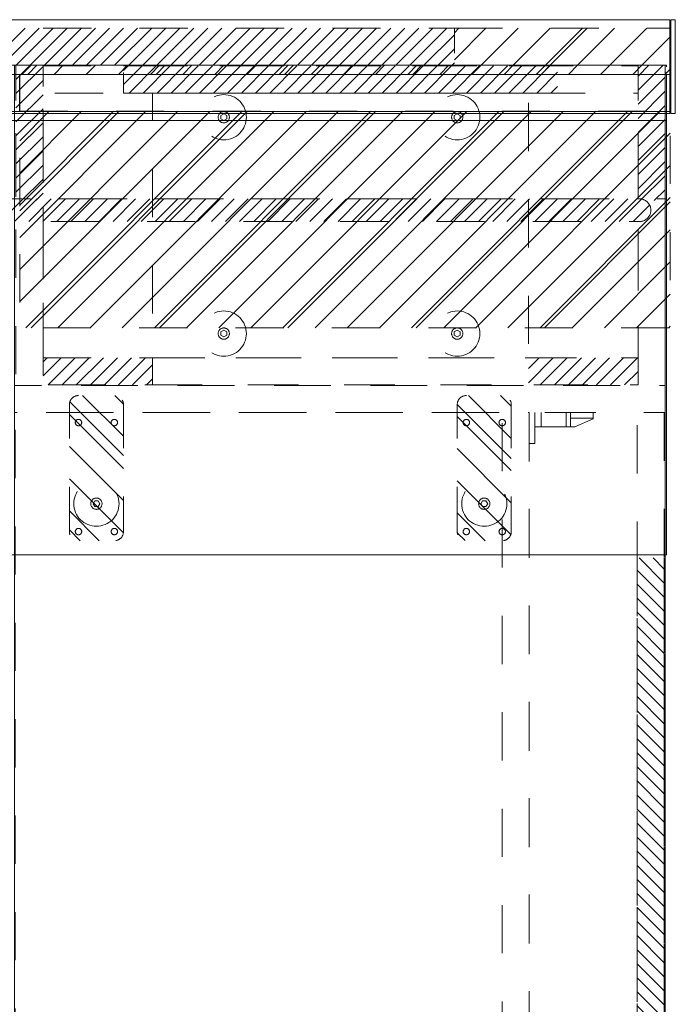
# Model space of a CAD drawing. Header units: inches. Extents: x -465 to -303, y -234 to 7.
# Tile 81 of 81: x -321 to -303, y -20 to 7. Entities that reach past the tile are written whole.
import ezdxf

# ---------------------------------------------------------------- set-up
doc = ezdxf.new("R2010")
doc.units = ezdxf.units.IN
doc.header["$LTSCALE"] = 32
doc.header["$MEASUREMENT"] = 0
doc.linetypes.add('Dash Style-1', pattern=[0.083328, 0.041656, -0.041672])
for name, color, linetype, lineweight in [('DashLine', 7, 'Dash Style-1', 13), ('DashLineFill', 7, 'Dash Style-1', 13), ('Drawing', 7, 'Continuous', 18), ('None', 7, 'Continuous', 18), ('SolidLine', 7, 'Continuous', 15), ('Wood____-H', 7, 'Continuous', 13)]:
    doc.layers.add(name, color=color, linetype=linetype, lineweight=lineweight)
doc.layers.add('Electrical', color=1, linetype='Dash Style-1', lineweight=15, true_color=0xff0000)
pattern_1 = [(45, (0, 0), (-0.33333333, -0.7222222), [])]
pattern_2 = [(45, (0, 0), (-1.613016, 1.935715), []), (45, (-1.0608, 1.0608), (-0.472346, 0.4167613), [])]

# ---------------------------------------------------------------- blocks, each defined once
blk = doc.blocks.new('Group-2')
at = {"layer": 'DashLineFill', "linetype": 'Continuous', "lineweight": 13}
h = blk.add_hatch(dxfattribs=at)
h.set_pattern_fill('Steel', color=253, style=0, pattern_type=2)
h.set_pattern_definition(pattern_2)
h.paths.add_polyline_path([(120.039, 0), (126.024, 0), (126.024, -1.024), (120.039, -1.024)])
at = {"layer": 'Electrical', "linetype": 'Continuous', "lineweight": 5, "true_color": 0xdd0000}
h = blk.add_hatch(dxfattribs=at)
h.set_pattern_fill('ElectricalHatch', color=12, style=0, pattern_type=2)
h.set_pattern_definition(pattern_1)
h.paths.add_polyline_path([(90, 0), (120.039, 0), (120.039, -1.024), (90, -1.024)])
at = {"layer": 'DashLineFill', "flags": 128}
blk.add_lwpolyline([(120.039, 0), (126.024, 0), (126.024, -1.024), (120.039, -1.024)], close=True, dxfattribs=at)
at = {"layer": 'Electrical', "flags": 128}
blk.add_lwpolyline([(90, 0), (120.039, 0), (120.039, -1.024), (90, -1.024)], close=True, dxfattribs=at)
blk = doc.blocks.new('Group-3')
at = {"layer": 'SolidLine', "flags": 128}
for points in [[(66, 0.236), (126, 0.236), (126, -2.362), (66, -2.362)], [(126.024, 0.236), (126.15, 0.236), (126.15, -2.362), (126.024, -2.362)]]:
    blk.add_lwpolyline(points, close=True, dxfattribs=at)
at = {"layer": 'None'}
blk.add_blockref('Group-2', (0, 0), dxfattribs=at)
blk = doc.blocks.new('SL Wall Panel (2D)')
at = {"layer": 'None'}
blk.add_blockref('Group-3', (0, 0), dxfattribs=at)
at = {"layer": 'Drawing', "color": 0, "flags": 1}
for tag in ['Catalog', 'Option1', 'Option2', 'Option3', 'Option4', 'Option5', 'Option6', 'Option7', 'Option8', 'Option9', 'Option10', 'Option11', 'Option12', 'Custom', 'Tag', 'FinishGroup', 'Discount', 'Item1', 'Item2', 'Item3', 'Item4', 'Item5', 'Item6', 'Item7', 'Item8', 'Item9', 'Item10', 'Item11', 'Item12', 'Item13', 'Item14', 'Item15', 'Item16', 'Item17', 'Item18', 'Item19', 'Item20', 'Item21', 'Item22', 'Item23', 'Item24', 'Item25']:
    blk.add_attdef(tag, (-105.495, -220.571), '', height=0.00709, dxfattribs=at)
blk = doc.blocks.new('Slate-Leveler (2D)')
at = {"layer": 'DashLine', "flags": 128}
for points in [[(0.625, 0), (0.622, -0.061), (0.613, -0.122), (0.598, -0.181), (0.577, -0.239), (0.551, -0.295), (0.52, -0.347), (0.483, -0.396), (0.442, -0.442), (0.396, -0.483), (0.347, -0.52), (0.295, -0.551), (0.239, -0.577), (0.181, -0.598), (0.122, -0.613), (0.061, -0.622), (0, -0.625), (-0.061, -0.622), (-0.122, -0.613), (-0.181, -0.598), (-0.239, -0.577), (-0.295, -0.551), (-0.347, -0.52), (-0.396, -0.483), (-0.442, -0.442), (-0.483, -0.396), (-0.52, -0.347), (-0.551, -0.295), (-0.577, -0.239), (-0.598, -0.181), (-0.613, -0.122), (-0.622, -0.061), (-0.625, 0), (-0.622, 0.061), (-0.613, 0.122), (-0.598, 0.181), (-0.577, 0.239), (-0.551, 0.295), (-0.52, 0.347), (-0.483, 0.396), (-0.442, 0.442), (-0.396, 0.483), (-0.347, 0.52), (-0.295, 0.551), (-0.239, 0.577), (-0.181, 0.598), (-0.122, 0.613), (-0.061, 0.622), (0, 0.625), (0.061, 0.622), (0.122, 0.613), (0.181, 0.598), (0.239, 0.577), (0.295, 0.551), (0.347, 0.52), (0.396, 0.483), (0.442, 0.442), (0.483, 0.396), (0.52, 0.347), (0.551, 0.295), (0.577, 0.239), (0.598, 0.181), (0.613, 0.122), (0.622, 0.061)], [(0, 0.156), (0.015, 0.155), (0.03, 0.153), (0.045, 0.15), (0.06, 0.144), (0.074, 0.138), (0.087, 0.13), (0.099, 0.121), (0.11, 0.11), (0.121, 0.099), (0.13, 0.087), (0.138, 0.074), (0.144, 0.06), (0.15, 0.045), (0.153, 0.03), (0.155, 0.015), (0.156, 0), (0.155, -0.015), (0.153, -0.03), (0.15, -0.045), (0.144, -0.06), (0.138, -0.074), (0.13, -0.087), (0.121, -0.099), (0.11, -0.11), (0.099, -0.121), (0.087, -0.13), (0.074, -0.138), (0.06, -0.144), (0.045, -0.15), (0.03, -0.153), (0.015, -0.155), (0, -0.156), (-0.015, -0.155), (-0.03, -0.153), (-0.045, -0.15), (-0.06, -0.144), (-0.074, -0.138), (-0.087, -0.13), (-0.099, -0.121), (-0.11, -0.11), (-0.121, -0.099), (-0.13, -0.087), (-0.138, -0.074), (-0.144, -0.06), (-0.15, -0.045), (-0.153, -0.03), (-0.155, -0.015), (-0.156, 0), (-0.155, 0.015), (-0.153, 0.03), (-0.15, 0.045), (-0.144, 0.06), (-0.138, 0.074), (-0.13, 0.087), (-0.121, 0.099), (-0.11, 0.11), (-0.099, 0.121), (-0.087, 0.13), (-0.074, 0.138), (-0.06, 0.144), (-0.045, 0.15), (-0.03, 0.153), (-0.015, 0.155)], [(0, 0.094), (-0.081, 0.047), (-0.081, -0.047), (0, -0.094), (0.081, -0.047), (0.081, 0.047)]]:
    blk.add_lwpolyline(points, close=True, dxfattribs=at)
blk = doc.blocks.new('Group-13')
at = {"layer": 'Electrical', "linetype": 'Continuous', "lineweight": 5, "true_color": 0xdd0000}
h = blk.add_hatch(dxfattribs=at)
h.set_pattern_fill('ElectricalHatch', color=12, style=0, pattern_type=2)
h.set_pattern_definition(pattern_1)
h.paths.add_polyline_path([(0, 0), (0.748, 0), (0.748, -3.74), (0, -3.74)])
h = blk.add_hatch(dxfattribs=at)
h.set_pattern_fill('ElectricalHatch', color=12, style=0, pattern_type=2)
h.set_pattern_definition(pattern_1)
h.paths.add_polyline_path([(17.205, 0), (17.953, 0), (17.953, -3.74), (17.205, -3.74)])
h = blk.add_hatch(dxfattribs=at)
h.set_pattern_fill('ElectricalHatch', color=12, style=0, pattern_type=2)
h.set_pattern_definition(pattern_1)
h.paths.add_polyline_path([(2.972, -0.02), (14.98, -0.02), (14.98, -0.768), (2.972, -0.768)])
h = blk.add_hatch(dxfattribs=at)
h.set_pattern_fill('ElectricalHatch', color=12, style=0, pattern_type=2)
h.set_pattern_definition(pattern_1)
h.paths.add_polyline_path([(0.748, -8.091), (3.78, -8.091), (3.78, -8.839), (0.748, -8.839)])
h = blk.add_hatch(dxfattribs=at)
h.set_pattern_fill('ElectricalHatch', color=12, style=0, pattern_type=2)
h.set_pattern_definition(pattern_1)
h.paths.add_polyline_path([(14.173, -8.091), (17.205, -8.091), (17.205, -8.839), (14.173, -8.839)])
at = {"layer": 'DashLine', "flags": 128}
for points in [[(0, 0), (0.748, 0), (0.748, -8.858), (0, -8.858)], [(17.205, 0), (17.953, 0), (17.953, -8.858), (17.205, -8.858)], [(0.748, -0.02), (17.205, -0.02), (17.205, -0.768), (0.748, -0.768)], [(0.748, -0.02), (17.205, -0.02), (17.205, -8.839), (0.748, -8.839)], [(3.78, -0.768), (14.173, -0.768), (14.173, -8.091), (3.78, -8.091)], [(0.748, -8.091), (17.205, -8.091), (17.205, -8.839), (0.748, -8.839)]]:
    blk.add_lwpolyline(points, close=True, dxfattribs=at)
at = {"layer": 'Electrical', "flags": 128}
for points in [[(0, 0), (0.748, 0), (0.748, -3.74), (0, -3.74)], [(17.205, 0), (17.953, 0), (17.953, -3.74), (17.205, -3.74)], [(2.972, -0.02), (14.98, -0.02), (14.98, -0.768), (2.972, -0.768)], [(0.748, -8.091), (3.78, -8.091), (3.78, -8.839), (0.748, -8.839)], [(14.173, -8.091), (17.205, -8.091), (17.205, -8.839), (14.173, -8.839)]]:
    blk.add_lwpolyline(points, close=True, dxfattribs=at)
at = {"layer": 'DashLine', "color": 7}
for p in [(5.748, -1.437), (12.205, -1.437), (5.748, -7.421), (12.205, -7.421)]:
    blk.add_blockref('Slate-Leveler (2D)', p, dxfattribs=at)
blk = doc.blocks.new('Group-14')
at = {"layer": 'None'}
blk.add_blockref('Group-13', (0, 0), dxfattribs=at)
blk = doc.blocks.new('SL Utility Connector (2D)')
at = {"layer": 'None'}
blk.add_blockref('Group-14', (0, 0), dxfattribs=at)
at = {"layer": 'Drawing', "color": 0, "flags": 1}
for tag in ['Catalog', 'Custom', 'Tag', 'Option1', 'Option2', 'Option3', 'Option4', 'Option5', 'Option6', 'Option7', 'Option8', 'Option9', 'Option10', 'Option11', 'Option12', 'FinishGroup', 'Discount', 'Item1', 'Item2', 'Item3', 'Item4', 'Item5', 'Item6', 'Item7', 'Item8', 'Item9', 'Item10', 'Item11', 'Item12', 'Item13', 'Item14', 'Item15', 'Item16', 'Item17', 'Item18', 'Item19', 'Item20', 'Item21', 'Item22', 'Item23', 'Item24', 'Item25']:
    blk.add_attdef(tag, (38.373, 12.096), '', height=0.00709, dxfattribs=at)
blk = doc.blocks.new('1BP8DW-Leveler (2D)')
at = {"layer": 'DashLine', "flags": 128}
for points in [[(0.625, 0), (0.622, -0.061), (0.613, -0.122), (0.598, -0.181), (0.577, -0.239), (0.551, -0.295), (0.52, -0.347), (0.483, -0.396), (0.442, -0.442), (0.396, -0.483), (0.347, -0.52), (0.295, -0.551), (0.239, -0.577), (0.181, -0.598), (0.122, -0.613), (0.061, -0.622), (0, -0.625), (-0.061, -0.622), (-0.122, -0.613), (-0.181, -0.598), (-0.239, -0.577), (-0.295, -0.551), (-0.347, -0.52), (-0.396, -0.483), (-0.442, -0.442), (-0.483, -0.396), (-0.52, -0.347), (-0.551, -0.295), (-0.577, -0.239), (-0.598, -0.181), (-0.613, -0.122), (-0.622, -0.061), (-0.625, 0), (-0.622, 0.061), (-0.613, 0.122), (-0.598, 0.181), (-0.577, 0.239), (-0.551, 0.295), (-0.52, 0.347), (-0.483, 0.396), (-0.442, 0.442), (-0.396, 0.483), (-0.347, 0.52), (-0.295, 0.551), (-0.239, 0.577), (-0.181, 0.598), (-0.122, 0.613), (-0.061, 0.622), (0, 0.625), (0.061, 0.622), (0.122, 0.613), (0.181, 0.598), (0.239, 0.577), (0.295, 0.551), (0.347, 0.52), (0.396, 0.483), (0.442, 0.442), (0.483, 0.396), (0.52, 0.347), (0.551, 0.295), (0.577, 0.239), (0.598, 0.181), (0.613, 0.122), (0.622, 0.061)], [(0, 0.156), (0.015, 0.155), (0.03, 0.153), (0.045, 0.15), (0.06, 0.144), (0.074, 0.138), (0.087, 0.13), (0.099, 0.121), (0.11, 0.11), (0.121, 0.099), (0.13, 0.087), (0.138, 0.074), (0.144, 0.06), (0.15, 0.045), (0.153, 0.03), (0.155, 0.015), (0.156, 0), (0.155, -0.015), (0.153, -0.03), (0.15, -0.045), (0.144, -0.06), (0.138, -0.074), (0.13, -0.087), (0.121, -0.099), (0.11, -0.11), (0.099, -0.121), (0.087, -0.13), (0.074, -0.138), (0.06, -0.144), (0.045, -0.15), (0.03, -0.153), (0.015, -0.155), (0, -0.156), (-0.015, -0.155), (-0.03, -0.153), (-0.045, -0.15), (-0.06, -0.144), (-0.074, -0.138), (-0.087, -0.13), (-0.099, -0.121), (-0.11, -0.11), (-0.121, -0.099), (-0.13, -0.087), (-0.138, -0.074), (-0.144, -0.06), (-0.15, -0.045), (-0.153, -0.03), (-0.155, -0.015), (-0.156, 0), (-0.155, 0.015), (-0.153, 0.03), (-0.15, 0.045), (-0.144, 0.06), (-0.138, 0.074), (-0.13, 0.087), (-0.121, 0.099), (-0.11, 0.11), (-0.099, 0.121), (-0.087, 0.13), (-0.074, 0.138), (-0.06, 0.144), (-0.045, 0.15), (-0.03, 0.153), (-0.015, 0.155)], [(0, 0.094), (-0.081, 0.047), (-0.081, -0.047), (0, -0.094), (0.081, -0.047), (0.081, 0.047)]]:
    blk.add_lwpolyline(points, close=True, dxfattribs=at)
blk = doc.blocks.new('Slate-LSVS-Leveler (2D)')
at = {"layer": 'DashLineFill', "linetype": 'Continuous', "lineweight": 13}
h = blk.add_hatch(dxfattribs=at)
h.set_pattern_fill('Steel', color=253, style=0, pattern_type=2)
h.set_pattern_definition(pattern_2)
edge = h.paths.add_edge_path()
edge.add_arc((-2.74, -0.496), 0.252, 180, 270)
edge.add_line((-2.74, -0.748), (0.772, -0.748))
edge.add_arc((0.772, -0.496), 0.252, 270, 360)
edge.add_line((1.024, -0.496), (1.024, 0.496))
edge.add_arc((0.772, 0.496), 0.252, 0, 90)
edge.add_line((0.772, 0.748), (-2.74, 0.748))
edge.add_arc((-2.74, 0.496), 0.252, 90, 180)
edge.add_line((-2.992, 0.496), (-2.992, -0.496))
at = {"layer": 'DashLineFill', "flags": 128}
blk.add_lwpolyline([(-2.992, -0.496, 0.414214), (-2.74, -0.748), (0.772, -0.748, 0.414214), (1.024, -0.496), (1.024, 0.496, 0.414214), (0.772, 0.748), (-2.74, 0.748, 0.414214), (-2.992, 0.496)], format="xyb", close=True, dxfattribs=at)
at = {"layer": 'SolidLine', "flags": 128}
for points in [[(-2.244, 0.585), (-2.235, 0.584), (-2.227, 0.583), (-2.218, 0.581), (-2.21, 0.578), (-2.202, 0.574), (-2.195, 0.57), (-2.188, 0.565), (-2.181, 0.559), (-2.176, 0.552), (-2.17, 0.545), (-2.166, 0.538), (-2.162, 0.53), (-2.159, 0.522), (-2.157, 0.513), (-2.156, 0.505), (-2.156, 0.496), (-2.156, 0.487), (-2.157, 0.479), (-2.159, 0.47), (-2.162, 0.462), (-2.166, 0.454), (-2.17, 0.447), (-2.176, 0.44), (-2.181, 0.433), (-2.188, 0.428), (-2.195, 0.422), (-2.202, 0.418), (-2.21, 0.414), (-2.218, 0.411), (-2.227, 0.409), (-2.235, 0.408), (-2.244, 0.407), (-2.253, 0.408), (-2.261, 0.409), (-2.27, 0.411), (-2.278, 0.414), (-2.286, 0.418), (-2.293, 0.422), (-2.3, 0.428), (-2.307, 0.433), (-2.313, 0.44), (-2.318, 0.447), (-2.322, 0.454), (-2.326, 0.462), (-2.329, 0.47), (-2.331, 0.479), (-2.332, 0.487), (-2.333, 0.496), (-2.332, 0.505), (-2.331, 0.513), (-2.329, 0.522), (-2.326, 0.53), (-2.322, 0.538), (-2.318, 0.545), (-2.313, 0.552), (-2.307, 0.559), (-2.3, 0.565), (-2.293, 0.57), (-2.286, 0.574), (-2.278, 0.578), (-2.27, 0.581), (-2.261, 0.583), (-2.253, 0.584)], [(0.772, 0.585), (0.78, 0.584), (0.789, 0.583), (0.797, 0.581), (0.806, 0.578), (0.813, 0.574), (0.821, 0.57), (0.828, 0.565), (0.834, 0.559), (0.84, 0.552), (0.845, 0.545), (0.85, 0.538), (0.853, 0.53), (0.856, 0.522), (0.859, 0.513), (0.86, 0.505), (0.86, 0.496), (0.86, 0.487), (0.859, 0.479), (0.856, 0.47), (0.853, 0.462), (0.85, 0.454), (0.845, 0.447), (0.84, 0.44), (0.834, 0.433), (0.828, 0.428), (0.821, 0.422), (0.813, 0.418), (0.806, 0.414), (0.797, 0.411), (0.789, 0.409), (0.78, 0.408), (0.772, 0.407), (0.763, 0.408), (0.754, 0.409), (0.746, 0.411), (0.738, 0.414), (0.73, 0.418), (0.722, 0.422), (0.715, 0.428), (0.709, 0.433), (0.703, 0.44), (0.698, 0.447), (0.694, 0.454), (0.69, 0.462), (0.687, 0.47), (0.685, 0.479), (0.683, 0.487), (0.683, 0.496), (0.683, 0.505), (0.685, 0.513), (0.687, 0.522), (0.69, 0.53), (0.694, 0.538), (0.698, 0.545), (0.703, 0.552), (0.709, 0.559), (0.715, 0.565), (0.722, 0.57), (0.73, 0.574), (0.738, 0.578), (0.746, 0.581), (0.754, 0.583), (0.763, 0.584)], [(-2.244, -0.407), (-2.235, -0.408), (-2.227, -0.409), (-2.218, -0.411), (-2.21, -0.414), (-2.202, -0.418), (-2.195, -0.422), (-2.188, -0.428), (-2.181, -0.433), (-2.176, -0.44), (-2.17, -0.447), (-2.166, -0.454), (-2.162, -0.462), (-2.159, -0.47), (-2.157, -0.479), (-2.156, -0.487), (-2.156, -0.496), (-2.156, -0.505), (-2.157, -0.513), (-2.159, -0.522), (-2.162, -0.53), (-2.166, -0.538), (-2.17, -0.545), (-2.176, -0.552), (-2.181, -0.559), (-2.188, -0.565), (-2.195, -0.57), (-2.202, -0.574), (-2.21, -0.578), (-2.218, -0.581), (-2.227, -0.583), (-2.235, -0.584), (-2.244, -0.585), (-2.253, -0.584), (-2.261, -0.583), (-2.27, -0.581), (-2.278, -0.578), (-2.286, -0.574), (-2.293, -0.57), (-2.3, -0.565), (-2.307, -0.559), (-2.313, -0.552), (-2.318, -0.545), (-2.322, -0.538), (-2.326, -0.53), (-2.329, -0.522), (-2.331, -0.513), (-2.332, -0.505), (-2.333, -0.496), (-2.332, -0.487), (-2.331, -0.479), (-2.329, -0.47), (-2.326, -0.462), (-2.322, -0.454), (-2.318, -0.447), (-2.313, -0.44), (-2.307, -0.433), (-2.3, -0.428), (-2.293, -0.422), (-2.286, -0.418), (-2.278, -0.414), (-2.27, -0.411), (-2.261, -0.409), (-2.253, -0.408)], [(0.772, -0.407), (0.78, -0.408), (0.789, -0.409), (0.797, -0.411), (0.806, -0.414), (0.813, -0.418), (0.821, -0.422), (0.828, -0.428), (0.834, -0.433), (0.84, -0.44), (0.845, -0.447), (0.85, -0.454), (0.853, -0.462), (0.856, -0.47), (0.859, -0.479), (0.86, -0.487), (0.86, -0.496), (0.86, -0.505), (0.859, -0.513), (0.856, -0.522), (0.853, -0.53), (0.85, -0.538), (0.845, -0.545), (0.84, -0.552), (0.834, -0.559), (0.828, -0.565), (0.821, -0.57), (0.813, -0.574), (0.806, -0.578), (0.797, -0.581), (0.789, -0.583), (0.78, -0.584), (0.772, -0.585), (0.763, -0.584), (0.754, -0.583), (0.746, -0.581), (0.738, -0.578), (0.73, -0.574), (0.722, -0.57), (0.715, -0.565), (0.709, -0.559), (0.703, -0.552), (0.698, -0.545), (0.694, -0.538), (0.69, -0.53), (0.687, -0.522), (0.685, -0.513), (0.683, -0.505), (0.683, -0.496), (0.683, -0.487), (0.685, -0.479), (0.687, -0.47), (0.69, -0.462), (0.694, -0.454), (0.698, -0.447), (0.703, -0.44), (0.709, -0.433), (0.715, -0.428), (0.722, -0.422), (0.73, -0.418), (0.738, -0.414), (0.746, -0.411), (0.754, -0.409), (0.763, -0.408)]]:
    blk.add_lwpolyline(points, close=True, dxfattribs=at)
at = {"layer": 'DashLine', "color": 7}
blk.add_blockref('1BP8DW-Leveler (2D)', (0, 0), dxfattribs=at)
blk = doc.blocks.new('Group-15')
at = {"layer": 'DashLine'}
for p, q in [((0.177, 1.772), (0, 1.772)), ((0, 1.772), (0, 0)), ((0.157, 1.142), (0.157, 1.772)), ((0.394, 1.26), (0.177, 1.772)), ((0.157, 1.142), (0, 1.142)), ((0.394, 1.142), (0.157, 1.142)), ((0.394, 0.157), (0.394, 1.26)), ((0.394, 1.025), (0, 1.025)), ((0.394, 0.336), (0, 0.336)), ((0.854, 0.157), (0, 0.157)), ((0.854, 0), (0, 0)), ((0.854, 0), (0.854, 0.157))]:
    blk.add_line(p, q, dxfattribs=at)
blk = doc.blocks.new('KekuSnapOnLeftVert (2D)')
at = {"layer": 'DashLine', "color": 7}
blk.add_blockref('Group-15', (0, 0), dxfattribs=at)
blk = doc.blocks.new('Group-17')
at = {"layer": 'Electrical', "linetype": 'Continuous', "lineweight": 5, "true_color": 0xdd0000}
h = blk.add_hatch(dxfattribs=at)
h.set_pattern_fill('ElectricalHatch', color=12, style=0, pattern_type=2)
h.set_pattern_definition(pattern_1)
h.paths.add_polyline_path([(4.764, -0.02), (25.197, -0.02), (25.197, -0.768), (4.764, -0.768)])
at = {"layer": 'DashLine', "flags": 128}
for points in [[(0, 0), (0.748, 0), (0.748, -17.992), (0, -17.992)], [(0, 0), (29.961, 0), (29.961, -17.992), (0, -17.992)], [(0.748, -0.02), (29.213, -0.02), (29.213, -0.768), (0.748, -0.768)], [(0.748, -3.76), (29.213, -3.76), (29.213, -17.972), (0.748, -17.972)], [(0.768, -3.76), (29.193, -3.76), (29.193, -4.508), (0.768, -4.508)]]:
    blk.add_lwpolyline(points, close=True, dxfattribs=at)
at = {"layer": 'Electrical', "flags": 128}
blk.add_lwpolyline([(4.764, -0.02), (25.197, -0.02), (25.197, -0.768), (4.764, -0.768)], close=True, dxfattribs=at)
at = {"layer": 'None', "color": 7}
for p in [(3.268, -5), (3.268, -15.728)]:
    blk.add_blockref('Slate-LSVS-Leveler (2D)', p, dxfattribs=at)
at = {"layer": 'Wood____-H', "color": 7}
blk.add_blockref('KekuSnapOnLeftVert (2D)', (0.748, -3.76), dxfattribs=at)
blk = doc.blocks.new('Group-18')
at = {"layer": 'None'}
blk.add_blockref('Group-17', (0, 0), dxfattribs=at)
blk = doc.blocks.new('SL Low Storage (2D)')
at = {"layer": 'None'}
blk.add_blockref('Group-18', (0, 0), dxfattribs=at)
at = {"layer": 'Drawing', "color": 0, "flags": 1}
for tag in ['Catalog', 'Custom', 'Tag', 'Option1', 'Option2', 'Option3', 'Option4', 'Option5', 'Option6', 'Option7', 'Option8', 'Option9', 'Option10', 'Option11', 'Option12', 'FinishGroup', 'Discount', 'Item1', 'Item2', 'Item3', 'Item4', 'Item5', 'Item6', 'Item7', 'Item8', 'Item9', 'Item10', 'Item11', 'Item12', 'Item13', 'Item14', 'Item15', 'Item16', 'Item17', 'Item18', 'Item19', 'Item20', 'Item21', 'Item22', 'Item23', 'Item24', 'Item25']:
    blk.add_attdef(tag, (37.428, -17.865), '', height=0.00709, dxfattribs=at)
blk = doc.blocks.new('Group-28')
at = {"layer": 'SolidLine', "flags": 128}
blk.add_lwpolyline([(0, 0), (98.75, 0), (98.75, -17.992), (0, -17.992)], close=True, dxfattribs=at)
blk = doc.blocks.new('Group-29')
at = {"layer": 'None'}
blk.add_blockref('Group-28', (0, 0), dxfattribs=at)
blk = doc.blocks.new('SL Lowboy Top (2D)')
at = {"layer": 'None'}
blk.add_blockref('Group-29', (0, 0), dxfattribs=at)
at = {"layer": 'Drawing', "color": 0, "flags": 1}
for tag in ['Catalog', 'FinishGroup', 'Custom', 'Discount', 'Tag', 'Item1', 'Item2', 'Item3', 'Item4', 'Item5', 'Item6', 'Item7', 'Item8', 'Item9', 'Item10', 'Item11', 'Item12', 'Item13', 'Item14', 'Item15', 'Item16', 'Item17', 'Item18', 'Item19', 'Item20', 'Item21', 'Item22', 'Item23', 'Item24', 'Item25', 'Option1', 'Option2', 'Option3', 'Option4', 'Option5', 'Option6', 'Option7', 'Option8', 'Option9', 'Option10', 'Option11', 'Option12']:
    blk.add_attdef(tag, (38.333, -77.796), '', height=0.00709, dxfattribs=at)
blk = doc.blocks.new('Group-81')
at = {"layer": 'DashLineFill', "linetype": 'Continuous', "lineweight": 13}
h = blk.add_hatch(dxfattribs=at)
h.set_pattern_fill('Steel', color=253, style=0, pattern_type=2)
h.set_pattern_definition(pattern_2)
h.paths.add_polyline_path([(12, -12), (29.992, -12), (29.992, -12.252), (12, -12.252)])
at = {"layer": 'DashLineFill', "flags": 128}
blk.add_lwpolyline([(12, -12), (29.992, -12), (29.992, -12.252), (12, -12.252)], close=True, dxfattribs=at)
at = {"layer": 'SolidLine', "flags": 128}
blk.add_lwpolyline([(12, -12.252), (29.992, -12.252), (29.992, -13.276), (12, -13.276)], close=True, dxfattribs=at)
blk = doc.blocks.new('Group-82')
at = {"layer": 'None'}
blk.add_blockref('Group-81', (0, 0), dxfattribs=at)
blk = doc.blocks.new('SL Wall Tile (2D)')
at = {"layer": 'None'}
blk.add_blockref('Group-82', (0, 0), dxfattribs=at)
at = {"layer": 'Drawing', "color": 0, "flags": 1}
for tag in ['Tag', 'Catalog', 'FinishGroup', 'Discount', 'Option1', 'Option2', 'Option3', 'Option4', 'Option5', 'Option6', 'Option7', 'Option8', 'Option9', 'Option10', 'Option11', 'Option12', 'Custom', 'Item1', 'Item2', 'Item3', 'Item4', 'Item5', 'Item6', 'Item7', 'Item8', 'Item9', 'Item10', 'Item11', 'Item12', 'Item13', 'Item14', 'Item15', 'Item16', 'Item17', 'Item18', 'Item19', 'Item20', 'Item21', 'Item22', 'Item23', 'Item24', 'Item25']:
    blk.add_attdef(tag, (26.475, -196.007), '', height=0.00709, dxfattribs=at)
blk = doc.blocks.new('Group-83')
at = {"layer": 'DashLineFill', "linetype": 'Continuous', "lineweight": 13}
h = blk.add_hatch(dxfattribs=at)
h.set_pattern_fill('Steel', color=253, style=0, pattern_type=2)
h.set_pattern_definition(pattern_2)
h.paths.add_polyline_path([(12, -12), (29.992, -12), (29.992, -12.252), (12, -12.252)])
at = {"layer": 'DashLineFill', "flags": 128}
blk.add_lwpolyline([(12, -12), (29.992, -12), (29.992, -12.252), (12, -12.252)], close=True, dxfattribs=at)
at = {"layer": 'SolidLine', "flags": 128}
blk.add_lwpolyline([(12, -12.252), (29.992, -12.252), (29.992, -13.276), (12, -13.276)], close=True, dxfattribs=at)
blk = doc.blocks.new('Group-84')
at = {"layer": 'None'}
blk.add_blockref('Group-83', (0, 0), dxfattribs=at)
blk = doc.blocks.new('SL Wall Tile (2D)-1')
at = {"layer": 'None'}
blk.add_blockref('Group-84', (0, 0), dxfattribs=at)
at = {"layer": 'Drawing', "color": 0, "flags": 1}
for tag in ['Tag', 'Catalog', 'FinishGroup', 'Discount', 'Option1', 'Option2', 'Option3', 'Option4', 'Option5', 'Option6', 'Option7', 'Option8', 'Option9', 'Option10', 'Option11', 'Option12', 'Custom', 'Item1', 'Item2', 'Item3', 'Item4', 'Item5', 'Item6', 'Item7', 'Item8', 'Item9', 'Item10', 'Item11', 'Item12', 'Item13', 'Item14', 'Item15', 'Item16', 'Item17', 'Item18', 'Item19', 'Item20', 'Item21', 'Item22', 'Item23', 'Item24', 'Item25']:
    blk.add_attdef(tag, (26.475, -181.007), '', height=0.00709, dxfattribs=at)
blk = doc.blocks.new('Group-85')
at = {"layer": 'DashLineFill', "linetype": 'Continuous', "lineweight": 13}
h = blk.add_hatch(dxfattribs=at)
h.set_pattern_fill('Steel', color=253, style=0, pattern_type=2)
h.set_pattern_definition(pattern_2)
h.paths.add_polyline_path([(12, -12), (29.992, -12), (29.992, -12.252), (12, -12.252)])
at = {"layer": 'DashLineFill', "flags": 128}
blk.add_lwpolyline([(12, -12), (29.992, -12), (29.992, -12.252), (12, -12.252)], close=True, dxfattribs=at)
at = {"layer": 'SolidLine', "flags": 128}
blk.add_lwpolyline([(12, -12.252), (29.992, -12.252), (29.992, -13.276), (12, -13.276)], close=True, dxfattribs=at)
blk = doc.blocks.new('Group-86')
at = {"layer": 'None'}
blk.add_blockref('Group-85', (0, 0), dxfattribs=at)
blk = doc.blocks.new('SL Wall Tile (2D)-2')
at = {"layer": 'None'}
blk.add_blockref('Group-86', (0, 0), dxfattribs=at)
at = {"layer": 'Drawing', "color": 0, "flags": 1}
for tag in ['Tag', 'Catalog', 'FinishGroup', 'Discount', 'Option1', 'Option2', 'Option3', 'Option4', 'Option5', 'Option6', 'Option7', 'Option8', 'Option9', 'Option10', 'Option11', 'Option12', 'Custom', 'Item1', 'Item2', 'Item3', 'Item4', 'Item5', 'Item6', 'Item7', 'Item8', 'Item9', 'Item10', 'Item11', 'Item12', 'Item13', 'Item14', 'Item15', 'Item16', 'Item17', 'Item18', 'Item19', 'Item20', 'Item21', 'Item22', 'Item23', 'Item24', 'Item25']:
    blk.add_attdef(tag, (26.475, -166.007), '', height=0.00709, dxfattribs=at)
blk = doc.blocks.new('Group-87')
at = {"layer": 'DashLineFill', "linetype": 'Continuous', "lineweight": 13}
h = blk.add_hatch(dxfattribs=at)
h.set_pattern_fill('Steel', color=253, style=0, pattern_type=2)
h.set_pattern_definition(pattern_2)
h.paths.add_polyline_path([(12, -12), (57.039, -12), (57.039, -12.252), (12, -12.252)])
at = {"layer": 'DashLineFill', "flags": 128}
blk.add_lwpolyline([(12, -12), (57.039, -12), (57.039, -12.252), (12, -12.252)], close=True, dxfattribs=at)
at = {"layer": 'SolidLine', "flags": 128}
blk.add_lwpolyline([(12, -12.252), (57.039, -12.252), (57.039, -13.276), (12, -13.276)], close=True, dxfattribs=at)
blk = doc.blocks.new('Group-88')
at = {"layer": 'None'}
blk.add_blockref('Group-87', (0, 0), dxfattribs=at)
blk = doc.blocks.new('SL Wall Tile (2D)-3')
at = {"layer": 'None'}
blk.add_blockref('Group-88', (0, 0), dxfattribs=at)
at = {"layer": 'Drawing', "color": 0, "flags": 1}
for tag in ['Catalog', 'Option1', 'Option2', 'Option3', 'Option4', 'Option5', 'Option6', 'Option7', 'Option8', 'Option9', 'Option10', 'Option11', 'Option12', 'Custom', 'Tag', 'FinishGroup', 'Discount', 'Item1', 'Item2', 'Item3', 'Item4', 'Item5', 'Item6', 'Item7', 'Item8', 'Item9', 'Item10', 'Item11', 'Item12', 'Item13', 'Item14', 'Item15', 'Item16', 'Item17', 'Item18', 'Item19', 'Item20', 'Item21', 'Item22', 'Item23', 'Item24', 'Item25']:
    blk.add_attdef(tag, (-18.564, -196.007), '', height=0.00709, dxfattribs=at)
blk = doc.blocks.new('Group-93')
at = {"layer": 'DashLineFill', "linetype": 'Continuous', "lineweight": 13}
h = blk.add_hatch(dxfattribs=at)
h.set_pattern_fill('Steel', color=253, style=0, pattern_type=2)
h.set_pattern_definition(pattern_2)
h.paths.add_polyline_path([(12, -12), (57.039, -12), (57.039, -12.252), (12, -12.252)])
at = {"layer": 'DashLineFill', "flags": 128}
blk.add_lwpolyline([(12, -12), (57.039, -12), (57.039, -12.252), (12, -12.252)], close=True, dxfattribs=at)
at = {"layer": 'SolidLine', "flags": 128}
blk.add_lwpolyline([(12, -12.252), (57.039, -12.252), (57.039, -13.276), (12, -13.276)], close=True, dxfattribs=at)
blk = doc.blocks.new('Group-94')
at = {"layer": 'None'}
blk.add_blockref('Group-93', (0, 0), dxfattribs=at)
blk = doc.blocks.new('SL Wall Tile (2D)-6')
at = {"layer": 'None'}
blk.add_blockref('Group-94', (0, 0), dxfattribs=at)
at = {"layer": 'Drawing', "color": 0, "flags": 1}
for tag in ['Catalog', 'Option1', 'Option2', 'Option3', 'Option4', 'Option5', 'Option6', 'Option7', 'Option8', 'Option9', 'Option10', 'Option11', 'Option12', 'Custom', 'Tag', 'FinishGroup', 'Discount', 'Item1', 'Item2', 'Item3', 'Item4', 'Item5', 'Item6', 'Item7', 'Item8', 'Item9', 'Item10', 'Item11', 'Item12', 'Item13', 'Item14', 'Item15', 'Item16', 'Item17', 'Item18', 'Item19', 'Item20', 'Item21', 'Item22', 'Item23', 'Item24', 'Item25']:
    blk.add_attdef(tag, (-18.564, -181.007), '', height=0.00709, dxfattribs=at)
blk = doc.blocks.new('Group-95')
at = {"layer": 'DashLineFill', "linetype": 'Continuous', "lineweight": 13}
h = blk.add_hatch(dxfattribs=at)
h.set_pattern_fill('Steel', color=253, style=0, pattern_type=2)
h.set_pattern_definition(pattern_2)
h.paths.add_polyline_path([(12, -12), (57.039, -12), (57.039, -12.252), (12, -12.252)])
at = {"layer": 'DashLineFill', "flags": 128}
blk.add_lwpolyline([(12, -12), (57.039, -12), (57.039, -12.252), (12, -12.252)], close=True, dxfattribs=at)
at = {"layer": 'SolidLine', "flags": 128}
blk.add_lwpolyline([(12, -12.252), (57.039, -12.252), (57.039, -13.276), (12, -13.276)], close=True, dxfattribs=at)
blk = doc.blocks.new('Group-96')
at = {"layer": 'None'}
blk.add_blockref('Group-95', (0, 0), dxfattribs=at)
blk = doc.blocks.new('SL Wall Tile (2D)-7')
at = {"layer": 'None'}
blk.add_blockref('Group-96', (0, 0), dxfattribs=at)
at = {"layer": 'Drawing', "color": 0, "flags": 1}
for tag in ['Catalog', 'Option1', 'Option2', 'Option3', 'Option4', 'Option5', 'Option6', 'Option7', 'Option8', 'Option9', 'Option10', 'Option11', 'Option12', 'Custom', 'Tag', 'FinishGroup', 'Discount', 'Item1', 'Item2', 'Item3', 'Item4', 'Item5', 'Item6', 'Item7', 'Item8', 'Item9', 'Item10', 'Item11', 'Item12', 'Item13', 'Item14', 'Item15', 'Item16', 'Item17', 'Item18', 'Item19', 'Item20', 'Item21', 'Item22', 'Item23', 'Item24', 'Item25']:
    blk.add_attdef(tag, (-18.564, -166.007), '', height=0.00709, dxfattribs=at)
blk = doc.blocks.new('Group-99')
at = {"layer": 'DashLineFill', "linetype": 'Continuous', "lineweight": 13}
h = blk.add_hatch(dxfattribs=at)
h.set_pattern_fill('Steel', color=253, style=0, pattern_type=2)
h.set_pattern_definition(pattern_2)
h.paths.add_polyline_path([(12, -13.274), (29.992, -13.274), (29.992, -19.258), (12, -19.258)])
at = {"layer": 'DashLineFill', "flags": 128}
blk.add_lwpolyline([(12, -13.274), (29.992, -13.274), (29.992, -19.258), (12, -19.258)], close=True, dxfattribs=at)
blk = doc.blocks.new('SL Metal Shelf (2D)')
at = {"layer": 'None'}
blk.add_blockref('Group-99', (0, 0), dxfattribs=at)
at = {"layer": 'Drawing', "color": 0, "flags": 1}
for tag in ['Tag', 'Catalog', 'Custom', 'FinishGroup', 'Discount', 'Item1', 'Item2', 'Item3', 'Item4', 'Item5', 'Item6', 'Item7', 'Item8', 'Item9', 'Item10', 'Item11', 'Item12', 'Item13', 'Item14', 'Item15', 'Item16', 'Item17', 'Item18', 'Item19', 'Item20', 'Item21', 'Item22', 'Item23', 'Item24', 'Item25', 'Option1', 'Option2', 'Option3', 'Option4', 'Option5', 'Option6', 'Option7', 'Option8', 'Option9', 'Option10', 'Option11', 'Option12']:
    blk.add_attdef(tag, (26.475, -181.416), '', height=0.00709, dxfattribs=at)
blk = doc.blocks.new('Group-100')
at = {"layer": 'DashLineFill', "linetype": 'Continuous', "lineweight": 13}
h = blk.add_hatch(dxfattribs=at)
h.set_pattern_fill('Steel', color=253, style=0, pattern_type=2)
h.set_pattern_definition(pattern_2)
h.paths.add_polyline_path([(12, -13.274), (29.992, -13.274), (29.992, -19.258), (12, -19.258)])
at = {"layer": 'DashLineFill', "flags": 128}
blk.add_lwpolyline([(12, -13.274), (29.992, -13.274), (29.992, -19.258), (12, -19.258)], close=True, dxfattribs=at)
blk = doc.blocks.new('SL Metal Shelf (2D)-1')
at = {"layer": 'None'}
blk.add_blockref('Group-100', (0, 0), dxfattribs=at)
at = {"layer": 'Drawing', "color": 0, "flags": 1}
for tag in ['Tag', 'Catalog', 'Custom', 'FinishGroup', 'Discount', 'Item1', 'Item2', 'Item3', 'Item4', 'Item5', 'Item6', 'Item7', 'Item8', 'Item9', 'Item10', 'Item11', 'Item12', 'Item13', 'Item14', 'Item15', 'Item16', 'Item17', 'Item18', 'Item19', 'Item20', 'Item21', 'Item22', 'Item23', 'Item24', 'Item25', 'Option1', 'Option2', 'Option3', 'Option4', 'Option5', 'Option6', 'Option7', 'Option8', 'Option9', 'Option10', 'Option11', 'Option12']:
    blk.add_attdef(tag, (26.475, -166.416), '', height=0.00709, dxfattribs=at)
blk = doc.blocks.new('Group-101')
at = {"layer": 'DashLineFill', "linetype": 'Continuous', "lineweight": 13}
h = blk.add_hatch(dxfattribs=at)
h.set_pattern_fill('Steel', color=253, style=0, pattern_type=2)
h.set_pattern_definition(pattern_2)
h.paths.add_polyline_path([(12.02, -12), (119.972, -12), (119.972, -12.252), (12.02, -12.252)])
at = {"layer": 'DashLineFill', "flags": 128}
blk.add_lwpolyline([(12.02, -12), (119.972, -12), (119.972, -12.252), (12.02, -12.252)], close=True, dxfattribs=at)
at = {"layer": 'SolidLine', "flags": 128}
blk.add_lwpolyline([(12.02, -12.252), (119.972, -12.252), (119.972, -13.276), (12.02, -13.276)], close=True, dxfattribs=at)
blk = doc.blocks.new('Group-104')
at = {"layer": 'DashLine', "flags": 128}
blk.add_lwpolyline([(83.988, -13.276), (119.972, -13.276), (119.972, -15.697), (83.988, -15.697)], close=True, dxfattribs=at)
at = {"layer": 'SolidLine', "flags": 128}
blk.add_lwpolyline([(83.988, -13.276), (119.972, -13.276), (119.972, -13.531), (83.988, -13.531)], close=True, dxfattribs=at)
blk = doc.blocks.new('Group-105')
at = {"layer": 'Electrical', "linetype": 'Continuous', "lineweight": 5, "true_color": 0xdd0000}
h = blk.add_hatch(dxfattribs=at)
h.set_pattern_fill('ElectricalHatch', color=12, style=0, pattern_type=2)
h.set_pattern_definition(pattern_1)
edge = h.paths.add_edge_path()
edge.add_arc((12.768, -16.009), 0.312, 180, 270)
edge.add_line((12.768, -16.322), (119.224, -16.322))
edge.add_arc((119.224, -16.009), 0.312, 270, 360)
edge.add_arc((119.224, -16.009), 0.312, 0, 90)
edge.add_line((119.224, -15.697), (12.768, -15.697))
edge.add_arc((12.768, -16.009), 0.312, 90, 180)
at = {"layer": 'Electrical', "flags": 128}
blk.add_lwpolyline([(12.455, -16.009, 0.414214), (12.768, -16.322), (119.224, -16.322, 0.414214), (119.537, -16.009, 0.414214), (119.224, -15.697), (12.768, -15.697, 0.414214)], format="xyb", close=True, dxfattribs=at)
at = {"layer": 'SolidLine', "flags": 128}
blk.add_lwpolyline([(12.02, -13.531), (119.972, -13.531), (119.972, -25.539), (12.02, -25.539)], close=True, dxfattribs=at)
at = {"layer": 'None'}
blk.add_blockref('Group-104', (0, 0), dxfattribs=at)
blk = doc.blocks.new('Group-108')
at = {"layer": 'DashLine', "flags": 128}
blk.add_lwpolyline([(83.988, -13.276), (119.972, -13.276), (119.972, -15.697), (83.988, -15.697)], close=True, dxfattribs=at)
at = {"layer": 'SolidLine', "flags": 128}
blk.add_lwpolyline([(83.988, -13.276), (119.972, -13.276), (119.972, -13.531), (83.988, -13.531)], close=True, dxfattribs=at)
blk = doc.blocks.new('Group-109')
at = {"layer": 'SolidLine', "flags": 128}
blk.add_lwpolyline([(12.02, -13.531), (119.972, -13.531), (119.972, -25.539), (12.02, -25.539)], close=True, dxfattribs=at)
at = {"layer": 'None'}
blk.add_blockref('Group-108', (0, 0), dxfattribs=at)
blk = doc.blocks.new('Group-110')
at = {"layer": 'None'}
for name in ['Group-101', 'Group-105', 'Group-109']:
    blk.add_blockref(name, (0, 0), dxfattribs=at)
blk = doc.blocks.new('Group-111')
at = {"layer": 'None'}
blk.add_blockref('Group-110', (0, 0), dxfattribs=at)
blk = doc.blocks.new('SL Overhead (2D)')
at = {"layer": 'None'}
blk.add_blockref('Group-111', (0, 0), dxfattribs=at)
at = {"layer": 'Drawing', "color": 0, "flags": 1}
for tag in ['Tag', 'Catalog', 'Custom', 'FinishGroup', 'Discount', 'Item1', 'Item2', 'Item3', 'Item4', 'Item5', 'Item6', 'Item7', 'Item8', 'Item9', 'Item10', 'Item11', 'Item12', 'Item13', 'Item14', 'Item15', 'Item16', 'Item17', 'Item18', 'Item19', 'Item20', 'Item21', 'Item22', 'Item23', 'Item24', 'Item25', 'Option1', 'Option2', 'Option3', 'Option4', 'Option5', 'Option6', 'Option7', 'Option8', 'Option9', 'Option10', 'Option11', 'Option12']:
    blk.add_attdef(tag, (-63.594, -151.026), '', height=0.00709, dxfattribs=at)

msp = doc.modelspace()

# ---------------------------------------------------------------- block references
at = {"layer": 'Drawing'}
for name, p in [('SL Wall Panel (2D)', (-429, 7)), ('SL Overhead (2D)', (-423.063, 17.976)), ('SL Wall Tile (2D)-3', (-378.024, 17.976)), ('SL Wall Tile (2D)-6', (-378.024, 17.976)), ('SL Wall Tile (2D)-7', (-378.024, 17.976)), ('SL Utility Connector (2D)', (-321.087, 5.976)), ('SL Wall Tile (2D)', (-332.984, 17.976)), ('SL Wall Tile (2D)-1', (-332.984, 17.976)), ('SL Wall Tile (2D)-2', (-332.984, 17.976)), ('SL Metal Shelf (2D)', (-332.984, 17.976)), ('SL Metal Shelf (2D)-1', (-332.984, 17.976))]:
    msp.add_blockref(name, p, dxfattribs=at)
at = {"layer": 'Drawing', "rotation": 270}
for name, p in [('SL Lowboy Top (2D)', (-303.134, 5.976)), ('SL Low Storage (2D)', (-303.134, -2.882))]:
    msp.add_blockref(name, p, dxfattribs=at)

doc.saveas('drawing.dxf')
